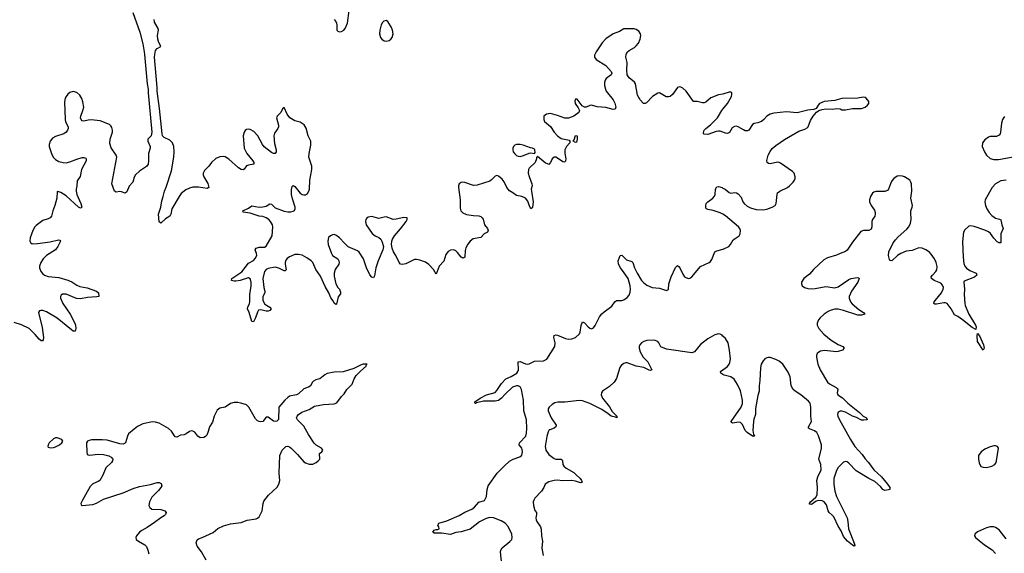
# Model space of a CAD drawing. Header units: inches. Extents: x 1843750 to 1959452, y 907112 to 1016326.
# Tile 59 of 137: x 1892131 to 1903148, y 954414 to 960389. Entities that reach past the tile are written whole.
import ezdxf

# ---------------------------------------------------------------- set-up
doc = ezdxf.new("R2010")
doc.units = ezdxf.units.IN
doc.header["$MEASUREMENT"] = 0
for name, color, linetype in [('B8995', 7, 'Continuous'), ('B8996', 7, 'Continuous'), ('B9905', 7, 'Continuous')]:
    doc.layers.add(name, color=color, linetype=linetype)

msp = doc.modelspace()

# ---------------------------------------------------------------- linework, layer by layer
at = {"layer": 'B8995', "color": 6}
for points, elevation in [([(1893528, 960000), (1893557, 959670), (1893568, 959610), (1893567, 959570), (1893610, 959130), (1893602, 959090), (1893566, 959050), (1893566, 959030), (1893590, 958970), (1893590, 958950), (1893572, 958890), (1893573, 958807), (1893567, 958770), (1893550, 958746), (1893470, 958694), (1893427, 958650), (1893410, 958625), (1893395, 958570), (1893356, 958524), (1893330, 958460), (1893310, 958448), (1893270, 958463), (1893250, 958466), (1893210, 958458), (1893190, 958467), (1893160, 958550), (1893217, 958850), (1893210, 958872), (1893153, 958953), (1893141, 959001), (1893142, 959050), (1893168, 959130), (1893170, 959150), (1893162, 959182), (1893150, 959202), (1893134, 959214), (1893030, 959257), (1892930, 959267), (1892896, 959264), (1892850, 959253), (1892830, 959257), (1892817, 959270), (1892811, 959290), (1892814, 959310), (1892838, 959370), (1892847, 959410), (1892839, 959470), (1892827, 959507), (1892804, 959544), (1892770, 959575), (1892730, 959584), (1892690, 959573), (1892670, 959556), (1892650, 959530), (1892640, 959510), (1892632, 959470), (1892638, 959270), (1892645, 959245), (1892672, 959190), (1892673, 959170), (1892666, 959150), (1892652, 959130), (1892624, 959110), (1892530, 959080), (1892498, 959062), (1892470, 959030), (1892459, 958990), (1892460, 958970), (1892485, 958890), (1892506, 958850), (1892530, 958823), (1892570, 958802), (1892617, 958790), (1892650, 958787), (1892690, 958796), (1892770, 958828), (1892830, 958845), (1892850, 958846), (1892870, 958837), (1892875, 958830), (1892874, 958810), (1892824, 958710), (1892808, 958632), (1892775, 958585), (1892772, 958530), (1892762, 958490), (1892761, 958470), (1892769, 958430), (1892814, 958330), (1892826, 958290), (1892819, 958281), (1892810, 958279), (1892790, 958291), (1892650, 958416), (1892590, 958454), (1892570, 958463), (1892550, 958466), (1892545, 958390), (1892525, 958310), (1892502, 958250), (1892486, 958190), (1892470, 958170), (1892450, 958159), (1892390, 958139), (1892315, 958085), (1892302, 958070), (1892279, 958030), (1892248, 957948), (1892246, 957910), (1892250, 957893), (1892270, 957880), (1892330, 957883), (1892470, 957902), (1892565, 957925), (1892580, 957920), (1892587, 957910), (1892558, 957850), (1892530, 957812), (1892430, 957747), (1892394, 957710), (1892368, 957670), (1892354, 957630), (1892354, 957610), (1892369, 957570), (1892390, 957544), (1892410, 957529), (1892450, 957512), (1892570, 957503), (1892670, 957472), (1892714, 957454), (1892770, 957417), (1892802, 957402), (1892886, 957386), (1892990, 957348), (1893012, 957330), (1893018, 957290), (1892995, 957285), (1892890, 957279), (1892810, 957263), (1892768, 957268), (1892650, 957317), (1892610, 957315), (1892595, 957305), (1892587, 957290), (1892588, 957270), (1892614, 957210), (1892697, 957090), (1892748, 956990), (1892755, 956970), (1892759, 956930), (1892750, 956902), (1892730, 956903), (1892710, 956916), (1892550, 957046), (1892430, 957118), (1892390, 957131), (1892368, 957132), (1892352, 957128), (1892343, 957110), (1892381, 956941), (1892397, 956830), (1892394, 956806), (1892386, 956794), (1892370, 956794), (1892350, 956811), (1892305, 956865), (1892238, 956930), (1892150, 956974), (1892070, 956997)], 500), ([(1898568, 960000), (1898563, 959990), (1898563, 959970), (1898581, 959941), (1898690, 959876), (1898750, 959810), (1898756, 959790), (1898748, 959770), (1898695, 959730), (1898681, 959710), (1898675, 959685), (1898676, 959650), (1898685, 959610), (1898695, 959590), (1898770, 959493), (1898790, 959453), (1898802, 959410), (1898795, 959385), (1898770, 959382), (1898690, 959406), (1898594, 959414), (1898530, 959431), (1898510, 959427), (1898470, 959408), (1898450, 959411), (1898424, 959424), (1898370, 959497), (1898350, 959499), (1898344, 959476), (1898348, 959450), (1898381, 959401), (1898395, 959370), (1898389, 959350), (1898332, 959308), (1898270, 959287), (1898230, 959285), (1898150, 959316), (1898070, 959337), (1898027, 959330), (1897994, 959310), (1897994, 959270), (1898005, 959250), (1898070, 959191), (1898113, 959130), (1898148, 959090), (1898190, 959060), (1898265, 959045), (1898278, 959038), (1898288, 959030), (1898286, 959010), (1898251, 958970), (1898229, 958930), (1898230, 958890), (1898243, 958830), (1898240, 958810), (1898230, 958795), (1898210, 958797), (1898150, 958840), (1898130, 958848), (1898110, 958849), (1898088, 958832), (1898069, 958791), (1898050, 958768), (1898010, 958785), (1897925, 958855), (1897914, 958846), (1897914, 958830), (1897897, 958790), (1897832, 958728), (1897823, 958710), (1897821, 958670), (1897830, 958632), (1897862, 958550), (1897864, 958530), (1897855, 958490), (1897856, 958470), (1897877, 958350), (1897870, 958285), (1897863, 958277), (1897850, 958270), (1897830, 958311), (1897816, 958356), (1897791, 958390), (1897750, 958409), (1897690, 958419), (1897650, 958450), (1897611, 958471), (1897582, 958510), (1897550, 958575), (1897530, 958604), (1897490, 958636), (1897470, 958644), (1897450, 958636), (1897410, 958596), (1897390, 958582), (1897250, 958537), (1897210, 958533), (1897110, 958567), (1897090, 958570), (1897070, 958566), (1897050, 958550), (1897042, 958530), (1897041, 958510), (1897061, 958370), (1897058, 958278), (1897068, 958250), (1897090, 958227), (1897129, 958209), (1897210, 958197), (1897270, 958193), (1897290, 958184), (1897307, 958170), (1897316, 958156), (1897332, 958090), (1897366, 958050), (1897374, 958030), (1897365, 958010), (1897329, 957990), (1897289, 957951), (1897206, 957934), (1897170, 957910), (1897144, 957876), (1897124, 957836), (1897116, 957804), (1897110, 957730), (1897099, 957721), (1897090, 957718), (1897070, 957730), (1897030, 957783), (1897010, 957801), (1896990, 957810), (1896950, 957809), (1896926, 957794), (1896900, 957760), (1896875, 957685), (1896825, 957630), (1896790, 957538), (1896760, 957590), (1896710, 957646), (1896670, 957673), (1896610, 957698), (1896570, 957704), (1896550, 957702), (1896450, 957656), (1896410, 957647), (1896392, 957652), (1896377, 957670), (1896339, 957750), (1896314, 957790), (1896299, 957830), (1896293, 957873), (1896295, 957910), (1896302, 957930), (1896324, 957970), (1896392, 958048), (1896457, 958130), (1896468, 958150), (1896465, 958170), (1896430, 958173), (1896345, 958155), (1896310, 958152), (1896230, 958180), (1896210, 958179), (1896150, 958164), (1896070, 958186), (1896030, 958176), (1896014, 958166), (1896004, 958150), (1896000, 958130), (1896006, 958090), (1896075, 957995), (1896108, 957968), (1896149, 957949), (1896170, 957930), (1896182, 957910), (1896200, 957850), (1896196, 957810), (1896142, 957690), (1896114, 957610), (1896100, 957520), (1896090, 957497), (1896070, 957505), (1896050, 957533), (1896010, 957610), (1895979, 957710), (1895930, 957785), (1895910, 957799), (1895807, 957847), (1895765, 957885), (1895710, 957945), (1895670, 957977), (1895650, 957982), (1895630, 957980), (1895608, 957970), (1895588, 957950), (1895577, 957910), (1895583, 957870), (1895619, 957770), (1895632, 957750), (1895690, 957710), (1895701, 957690), (1895704, 957670), (1895700, 957650), (1895660, 957590), (1895648, 957550), (1895650, 957517), (1895670, 957430), (1895690, 957392), (1895711, 957370), (1895722, 957338), (1895719, 957321), (1895694, 957286), (1895675, 957205), (1895670, 957201), (1895650, 957215), (1895640, 957240), (1895613, 957273), (1895591, 957330), (1895550, 957402), (1895498, 957518), (1895445, 957590), (1895410, 957670), (1895393, 957690), (1895344, 957724), (1895290, 957752), (1895250, 957761), (1895210, 957759), (1895150, 957734), (1895125, 957715), (1895110, 957698), (1895100, 957670), (1895100, 957650), (1895112, 957588), (1895103, 957577), (1895090, 957576), (1895030, 957607), (1894990, 957616), (1894910, 957602), (1894889, 957591), (1894871, 957570), (1894852, 957490), (1894864, 957390), (1894874, 957350), (1894872, 957330), (1894852, 957290), (1894853, 957250), (1894869, 957209), (1894891, 957191), (1894931, 957171), (1894943, 957150), (1894930, 957132), (1894910, 957126), (1894890, 957126), (1894830, 957140), (1894804, 957136), (1894790, 957114), (1894770, 957052), (1894747, 957007), (1894730, 957011), (1894698, 957110), (1894680, 957150), (1894683, 957170), (1894701, 957210), (1894705, 957230), (1894707, 957310), (1894722, 957410), (1894722, 957450), (1894710, 957489), (1894690, 957497), (1894675, 957495), (1894598, 957470), (1894550, 957462), (1894530, 957462), (1894501, 957470), (1894505, 957490), (1894615, 957565), (1894690, 957662), (1894746, 957694), (1894767, 957713), (1894784, 957750), (1894782, 957770), (1894767, 957810), (1894775, 957830), (1894810, 957841), (1894870, 957840), (1894890, 957854), (1894957, 957970), (1894964, 958070), (1894959, 958090), (1894937, 958130), (1894920, 958150), (1894890, 958171), (1894850, 958185), (1894810, 958190), (1894710, 958224), (1894632, 958232), (1894627, 958250), (1894690, 958278), (1894730, 958303), (1894810, 958291), (1894850, 958293), (1894890, 958301), (1894930, 958326), (1894950, 958322), (1894990, 958283), (1895090, 958244), (1895130, 958237), (1895163, 958237), (1895190, 958243), (1895206, 958254), (1895215, 958270), (1895213, 958290), (1895182, 958382), (1895172, 958430), (1895171, 958489), (1895179, 958521), (1895190, 958532), (1895210, 958521), (1895270, 958445), (1895290, 958431), (1895310, 958426), (1895330, 958428), (1895350, 958443), (1895367, 958470), (1895373, 958490), (1895379, 958590), (1895401, 958710), (1895398, 958750), (1895366, 958850), (1895369, 958890), (1895390, 958984), (1895388, 959030), (1895360, 959090), (1895335, 959175), (1895314, 959210), (1895270, 959240), (1895210, 959256), (1895154, 959290), (1895124, 959330), (1895090, 959407), (1895070, 959389), (1895052, 959348), (1895012, 959310), (1895003, 959290), (1895028, 959208), (1895027, 959190), (1895019, 959170), (1894981, 959119), (1894973, 959090), (1894983, 959003), (1895001, 958930), (1894999, 958910), (1894990, 958891), (1894970, 958890), (1894950, 958902), (1894866, 958966), (1894848, 958990), (1894794, 959090), (1894750, 959137), (1894710, 959159), (1894690, 959163), (1894670, 959160), (1894653, 959147), (1894641, 959130), (1894630, 959090), (1894644, 958950), (1894671, 958890), (1894739, 958810), (1894750, 958790), (1894750, 958770), (1894690, 958761), (1894670, 958752), (1894644, 958716), (1894630, 958707), (1894610, 958712), (1894579, 958730), (1894470, 958827), (1894430, 958852), (1894410, 958856), (1894370, 958852), (1894327, 958833), (1894277, 958790), (1894249, 958750), (1894200, 958700), (1894185, 958670), (1894185, 958650), (1894193, 958630), (1894236, 958556), (1894246, 958510), (1894230, 958499), (1894130, 958514), (1894070, 958512), (1894030, 958503), (1893990, 958483), (1893939, 958441), (1893916, 958410), (1893834, 958270), (1893822, 958210), (1893811, 958190), (1893761, 958159), (1893710, 958112), (1893690, 958126), (1893685, 958210), (1893710, 958290), (1893721, 958359), (1893738, 958410), (1893751, 958469), (1893770, 958515), (1893830, 958697), (1893857, 958850), (1893861, 958910), (1893856, 958970), (1893840, 959010), (1893810, 959040), (1893746, 959070), (1893730, 959090), (1893725, 959110), (1893696, 959396), (1893669, 959590), (1893670, 959630), (1893638, 959970), (1893643, 960000)], 500), ([(1900000, 959555), (1899950, 959547), (1899866, 959514), (1899810, 959466), (1899790, 959459), (1899770, 959459), (1899710, 959472), (1899670, 959473), (1899587, 959590), (1899550, 959622), (1899530, 959633), (1899510, 959636), (1899490, 959628), (1899437, 959550), (1899410, 959530), (1899390, 959523), (1899364, 959524), (1899290, 959570), (1899270, 959567), (1899210, 959529), (1899143, 959457), (1899130, 959449), (1899110, 959452), (1899075, 959490), (1899044, 959544), (1899020, 959670), (1899011, 959690), (1898950, 959737), (1898930, 959770), (1898923, 959823), (1898929, 959910), (1898914, 959970), (1898917, 960000)], 500), ([(1900000, 959128), (1899970, 959140), (1899950, 959142), (1899923, 959137), (1899830, 959104), (1899790, 959105), (1899782, 959110), (1899782, 959122), (1899790, 959150), (1899810, 959172), (1899859, 959210), (1899938, 959290), (1899987, 959370), (1900000, 959386)], 500), ([(1900000, 958210), (1899970, 958227), (1899890, 958253), (1899830, 958262), (1899816, 958270), (1899810, 958279), (1899807, 958310), (1899811, 958330), (1899831, 958350), (1899888, 958392), (1899907, 958413), (1899914, 958430), (1899918, 958490), (1899930, 958519), (1899950, 958520), (1899990, 958508), (1900000, 958503)], 500), ([(1897527, 954290), (1897509, 954430), (1897513, 954450), (1897530, 954475), (1897615, 954545), (1897639, 954570), (1897643, 954590), (1897636, 954630), (1897596, 954716), (1897564, 954750), (1897519, 954779), (1897432, 954812), (1897390, 954814), (1897350, 954803), (1897274, 954766), (1897170, 954686), (1897070, 954653), (1897010, 954647), (1896950, 954624), (1896850, 954639), (1896770, 954641), (1896752, 954650), (1896770, 954673), (1896790, 954680), (1896810, 954680), (1896825, 954690), (1896822, 954710), (1896809, 954730), (1896821, 954750), (1896910, 954778), (1897050, 954836), (1897110, 954876), (1897190, 954910), (1897221, 954930), (1897270, 954988), (1897333, 955007), (1897354, 955050), (1897361, 955130), (1897372, 955170), (1897474, 955310), (1897551, 955390), (1897613, 955447), (1897651, 955470), (1897727, 955493), (1897750, 955512), (1897757, 955550), (1897755, 955575), (1897750, 955592), (1897718, 955630), (1897723, 955650), (1897795, 955725), (1897802, 955758), (1897804, 955810), (1897800, 955910), (1897773, 956010), (1897769, 956130), (1897744, 956250), (1897730, 956279), (1897710, 956289), (1897690, 956289), (1897646, 956274), (1897563, 956197), (1897523, 956150), (1897490, 956125), (1897450, 956118), (1897322, 956118), (1897242, 956098), (1897230, 956090), (1897226, 956090), (1897225, 956110), (1897283, 956150), (1897354, 956190), (1897450, 956216), (1897470, 956236), (1897523, 956317), (1897570, 956368), (1897630, 956394), (1897692, 956430), (1897706, 956450), (1897711, 956469), (1897710, 956557), (1897730, 956562), (1897790, 956536), (1897810, 956532), (1897830, 956537), (1897890, 956564), (1897991, 956569), (1898030, 956587), (1898119, 956730), (1898124, 956770), (1898109, 956830), (1898110, 956852), (1898130, 956862), (1898150, 956858), (1898239, 956819), (1898270, 956813), (1898310, 956817), (1898350, 956831), (1898393, 956870), (1898402, 956890), (1898414, 956966), (1898430, 957004), (1898450, 956996), (1898490, 956951), (1898510, 956936), (1898530, 956928), (1898550, 956937), (1898570, 956963), (1898620, 957060), (1898645, 957095), (1898670, 957119), (1898758, 957182), (1898792, 957230), (1898810, 957245), (1898870, 957245), (1898890, 957251), (1898930, 957279), (1898950, 957306), (1898962, 957338), (1898966, 957370), (1898963, 957410), (1898940, 957490), (1898896, 957556), (1898852, 957610), (1898833, 957650), (1898828, 957690), (1898850, 957747), (1898870, 957751), (1898920, 957700), (1898980, 957680), (1898990, 957670), (1899011, 957610), (1899039, 957550), (1899089, 957469), (1899110, 957446), (1899150, 957418), (1899208, 957392), (1899290, 957381), (1899370, 957357), (1899390, 957368), (1899396, 957430), (1899420, 957510), (1899470, 957614), (1899490, 957635), (1899510, 957622), (1899518, 957610), (1899550, 957538), (1899570, 957509), (1899610, 957492), (1899630, 957495), (1899650, 957509), (1899750, 957625), (1899847, 957670), (1899860, 957680), (1899876, 957704), (1899910, 957790), (1899930, 957802), (1900000, 957819)], 500), ([(1900000, 956847), (1899990, 956857), (1899967, 956867), (1899950, 956870), (1899910, 956859), (1899830, 956815), (1899750, 956752), (1899680, 956670), (1899650, 956659), (1899370, 956699), (1899306, 956726), (1899283, 956770), (1899270, 956785), (1899230, 956799), (1899150, 956796), (1899114, 956786), (1899087, 956770), (1899070, 956750), (1899064, 956730), (1899063, 956710), (1899074, 956670), (1899107, 956610), (1899159, 956559), (1899203, 956470), (1899190, 956461), (1899175, 956465), (1899114, 956494), (1899028, 956510), (1898930, 956546), (1898910, 956545), (1898890, 956538), (1898862, 956518), (1898845, 956495), (1898810, 956372), (1898782, 956330), (1898730, 956281), (1898652, 956230), (1898640, 956210), (1898638, 956190), (1898654, 956150), (1898730, 956055), (1898762, 956002), (1898812, 955950), (1898811, 955930), (1898798, 955938), (1898750, 955949), (1898717, 955977), (1898643, 956023), (1898510, 956091), (1898430, 956122), (1898390, 956124), (1898230, 956105), (1898152, 956108), (1898120, 956100), (1898090, 956082), (1898056, 956050), (1898046, 956030), (1898046, 956010), (1898079, 955930), (1898134, 955850), (1898129, 955830), (1898110, 955814), (1898064, 955796), (1898052, 955788), (1898045, 955775), (1898030, 955723), (1898012, 955610), (1898017, 955570), (1898050, 955521), (1898110, 955475), (1898130, 955469), (1898189, 955469), (1898200, 955460), (1898206, 955450), (1898209, 955410), (1898220, 955390), (1898246, 955366), (1898330, 955319), (1898350, 955302), (1898404, 955250), (1898418, 955230), (1898423, 955210), (1898410, 955203), (1898394, 955206), (1898350, 955222), (1898310, 955230), (1898205, 955225), (1898147, 955233), (1898110, 955230), (1898050, 955214), (1898012, 955188), (1897995, 955150), (1897971, 955109), (1897896, 955030), (1897883, 955010), (1897875, 954990), (1897879, 954950), (1897895, 954895), (1897914, 954870), (1897915, 954850), (1897906, 954810), (1897910, 954790), (1897917, 954770), (1897958, 954710), (1897965, 954685), (1897968, 954610), (1897979, 954550), (1897975, 954470), (1897988, 954390)], 500), ([(1894217, 954337), (1894167, 954430), (1894115, 954495), (1894106, 954530), (1894116, 954564), (1894130, 954578), (1894172, 954592), (1894294, 954646), (1894349, 954691), (1894410, 954721), (1894490, 954746), (1894610, 954759), (1894675, 954785), (1894778, 954802), (1894793, 954807), (1894810, 954822), (1894843, 954890), (1894854, 954970), (1894862, 954998), (1894915, 955065), (1895010, 955156), (1895032, 955188), (1895042, 955230), (1895035, 955310), (1895043, 955510), (1895067, 955570), (1895110, 955609), (1895130, 955615), (1895150, 955608), (1895170, 955593), (1895241, 955521), (1895310, 955439), (1895330, 955426), (1895370, 955413), (1895410, 955412), (1895449, 955430), (1895471, 955449), (1895490, 955470), (1895487, 955530), (1895510, 955551), (1895521, 955570), (1895518, 955578), (1895509, 955590), (1895450, 955626), (1895427, 955647), (1895364, 955744), (1895310, 955839), (1895238, 955910), (1895230, 955930), (1895234, 955950), (1895252, 955970), (1895286, 955994), (1895370, 956026), (1895430, 956063), (1895530, 956082), (1895650, 956086), (1895680, 956100), (1895730, 956170), (1895760, 956200), (1895790, 956250), (1895850, 956307), (1895872, 956368), (1895896, 956404), (1895945, 956455), (1896009, 956510), (1896013, 956527), (1896018, 956530), (1895974, 956530), (1895950, 956525), (1895870, 956482), (1895750, 956446), (1895650, 956444), (1895570, 956427), (1895546, 956414), (1895490, 956368), (1895445, 956355), (1895419, 956341), (1895408, 956332), (1895384, 956290), (1895370, 956277), (1895310, 956256), (1895250, 956199), (1895230, 956190), (1895150, 956172), (1895130, 956160), (1895097, 956130), (1895030, 956052), (1895027, 955913), (1895007, 955893), (1894990, 955889), (1894970, 955893), (1894910, 955938), (1894902, 955938), (1894890, 955938), (1894850, 955890), (1894830, 955885), (1894810, 955889), (1894790, 955899), (1894770, 955921), (1894695, 956050), (1894670, 956076), (1894604, 956096), (1894570, 956102), (1894530, 956102), (1894490, 956090), (1894431, 956049), (1894370, 956038), (1894342, 956018), (1894306, 955950), (1894290, 955884), (1894255, 955830), (1894241, 955779), (1894223, 955737), (1894210, 955722), (1894190, 955710), (1894150, 955707), (1894125, 955725), (1894090, 955771), (1894070, 955782), (1894050, 955784), (1894030, 955779), (1893992, 955750), (1893970, 955739), (1893930, 955738), (1893890, 955713), (1893870, 955717), (1893830, 955782), (1893797, 955810), (1893693, 955870), (1893650, 955882), (1893615, 955885), (1893510, 955863), (1893450, 955833), (1893410, 955804), (1893350, 955750), (1893336, 955724), (1893314, 955650), (1893290, 955637), (1893250, 955641), (1893110, 955680), (1893054, 955686), (1892935, 955685), (1892910, 955679), (1892890, 955670), (1892877, 955650), (1892883, 955543), (1892886, 955526), (1892897, 955517), (1892912, 955512), (1893010, 955524), (1893070, 955522), (1893130, 955506), (1893156, 955490), (1893173, 955470), (1893170, 955450), (1893157, 955430), (1893096, 955370), (1893062, 955290), (1893029, 955231), (1893010, 955217), (1892949, 955191), (1892918, 955162), (1892833, 955010), (1892815, 954970), (1892817, 954957), (1892830, 954950), (1892950, 954960), (1892990, 954976), (1893070, 955021), (1893289, 955090), (1893400, 955140), (1893470, 955161), (1893596, 955184), (1893670, 955206), (1893690, 955207), (1893714, 955194), (1893721, 955170), (1893711, 955150), (1893683, 955117), (1893610, 955044), (1893582, 954990), (1893575, 954950), (1893586, 954926), (1893608, 954910), (1893710, 954903), (1893756, 954890), (1893771, 954870), (1893764, 954850), (1893747, 954833), (1893710, 954812), (1893641, 954759), (1893558, 954702), (1893498, 954670), (1893473, 954650), (1893439, 954610), (1893431, 954590), (1893434, 954570), (1893459, 954550), (1893530, 954510), (1893550, 954490), (1893566, 954450), (1893574, 954410)], 600), ([(1900000, 956417), (1899976, 956430), (1899972, 956450), (1900000, 956470)], 500)]:
    msp.add_lwpolyline(points, dxfattribs=dict(at, elevation=elevation))
for points, elevation in [([(1898350, 959012), (1898325, 959030), (1898335, 959045), (1898350, 959092), (1898367, 959090), (1898370, 959050), (1898363, 959017)], 500), ([(1897730, 958990), (1897690, 958990), (1897670, 958982), (1897657, 958970), (1897648, 958950), (1897648, 958930), (1897654, 958910), (1897670, 958885), (1897690, 958869), (1897710, 958861), (1897730, 958858), (1897770, 958868), (1897830, 958896), (1897850, 958899), (1897890, 958891), (1897898, 958902), (1897896, 958930), (1897890, 958939), (1897870, 958949), (1897848, 958952), (1897763, 958983)], 500), ([(1892550, 955706), (1892530, 955706), (1892510, 955697), (1892460, 955650), (1892448, 955630), (1892444, 955610), (1892450, 955604), (1892476, 955596), (1892510, 955599), (1892530, 955606), (1892577, 955630), (1892602, 955650), (1892613, 955670), (1892601, 955690)], 600)]:
    msp.add_lwpolyline(points, close=True, dxfattribs=dict(at, elevation=elevation))
at = {"layer": 'B8996', "color": 6, "elevation": 500}
for points in [[(1893397, 960470), (1893475, 960250), (1893510, 960118), (1893525, 960030), (1893528, 960000)], [(1893643, 960000), (1893650, 960045), (1893670, 960065), (1893709, 960090), (1893683, 960143), (1893675, 960170), (1893674, 960210), (1893684, 960270), (1893680, 960290), (1893640, 960360), (1893634, 960390)], [(1895650, 960392), (1895669, 960370), (1895677, 960350), (1895681, 960330), (1895681, 960270), (1895690, 960259), (1895710, 960251), (1895730, 960255), (1895756, 960270), (1895773, 960290), (1895800, 960350), (1895816, 960490)], [(1898917, 960000), (1898918, 960002), (1898932, 960028), (1898950, 960044), (1899010, 960078), (1899030, 960094), (1899054, 960126), (1899074, 960170), (1899080, 960210), (1899076, 960230), (1899059, 960259), (1899030, 960279), (1899005, 960285), (1898890, 960285), (1898842, 960258), (1898770, 960232), (1898690, 960175), (1898649, 960130), (1898581, 960030), (1898568, 960000)]]:
    msp.add_lwpolyline(points, dxfattribs=at)
msp.add_lwpolyline([(1896230, 960380), (1896207, 960373), (1896190, 960356), (1896175, 960330), (1896161, 960270), (1896158, 960230), (1896168, 960190), (1896182, 960170), (1896210, 960152), (1896230, 960148), (1896264, 960156), (1896285, 960170), (1896299, 960190), (1896308, 960230), (1896302, 960270), (1896290, 960302), (1896250, 960370)], close=True, dxfattribs=at)
at = {"layer": 'B9905', "color": 6}
for points, elevation in [([(1900000, 959386), (1900050, 959450), (1900095, 959530), (1900100, 959550), (1900098, 959570), (1900090, 959577), (1900070, 959577), (1900010, 959557), (1900000, 959555)], 500), ([(1900000, 958503), (1900024, 958490), (1900070, 958455), (1900090, 958448), (1900132, 958452), (1900150, 958449), (1900170, 958438), (1900203, 958403), (1900222, 958350), (1900236, 958330), (1900270, 958302), (1900310, 958281), (1900370, 958264), (1900450, 958259), (1900490, 958266), (1900552, 958290), (1900584, 958310), (1900597, 958330), (1900605, 958430), (1900612, 958450), (1900636, 958470), (1900722, 958510), (1900746, 958530), (1900786, 958570), (1900799, 958590), (1900807, 958610), (1900808, 958630), (1900795, 958670), (1900777, 958690), (1900644, 958784), (1900630, 958791), (1900610, 958792), (1900530, 958774), (1900510, 958777), (1900496, 958790), (1900492, 958812), (1900507, 958870), (1900527, 958913), (1900550, 958945), (1900590, 958980), (1900690, 959046), (1900850, 959139), (1900916, 959164), (1900941, 959179), (1900952, 959190), (1900981, 959259), (1901010, 959310), (1901047, 959353), (1901073, 959370), (1901110, 959384), (1901150, 959390), (1901230, 959386), (1901270, 959393), (1901310, 959389), (1901330, 959381), (1901370, 959379), (1901450, 959396), (1901550, 959395), (1901590, 959409), (1901618, 959430), (1901632, 959450), (1901631, 959471), (1901602, 959510), (1901590, 959519), (1901570, 959522), (1901510, 959510), (1901330, 959506), (1901250, 959482), (1901133, 959473), (1901082, 959450), (1901064, 959430), (1901044, 959396), (1901018, 959382), (1900950, 959375), (1900830, 959345), (1900710, 959357), (1900570, 959341), (1900529, 959331), (1900491, 959309), (1900458, 959270), (1900431, 959250), (1900390, 959235), (1900350, 959227), (1900330, 959215), (1900290, 959150), (1900276, 959144), (1900250, 959146), (1900230, 959154), (1900170, 959188), (1900150, 959195), (1900130, 959194), (1900102, 959178), (1900073, 959127), (1900050, 959115), (1900030, 959117), (1900000, 959128)], 500), ([(1903150, 959304), (1903128, 959270), (1903117, 959230), (1903107, 959130), (1903101, 959110), (1903090, 959095), (1903059, 959081), (1902990, 959080), (1902970, 959073), (1902930, 959044), (1902906, 959010), (1902902, 958970), (1902925, 958910), (1902948, 958870), (1902990, 958836), (1903030, 958824), (1903085, 958825), (1903270, 958855)], 500), ([(1903170, 958593), (1903110, 958583), (1903050, 958550), (1903011, 958509), (1902935, 958370), (1902931, 958350), (1902938, 958310), (1902953, 958270), (1902979, 958230), (1903010, 958196), (1903036, 958176), (1903050, 958168), (1903096, 958156), (1903110, 958147), (1903119, 958090), (1903137, 958050), (1903108, 957990), (1903110, 957890), (1903090, 957889), (1903070, 957901), (1903030, 957943), (1902994, 957994), (1902970, 958014), (1902930, 958033), (1902810, 958073), (1902770, 958080), (1902750, 958077), (1902706, 958034), (1902691, 958009), (1902682, 957902), (1902688, 957728), (1902697, 957657), (1902708, 957628), (1902725, 957605), (1902762, 957582), (1902832, 957552), (1902839, 957530), (1902814, 957506), (1902700, 957460), (1902696, 957450), (1902702, 957370), (1902699, 957310), (1902705, 957210), (1902710, 957190), (1902753, 957090), (1902824, 956970), (1902832, 956948), (1902830, 956919), (1902790, 956943), (1902682, 957030), (1902630, 957064), (1902590, 957083), (1902553, 957150), (1902510, 957210), (1902490, 957219), (1902470, 957220), (1902390, 957205), (1902370, 957205), (1902360, 957210), (1902365, 957230), (1902379, 957250), (1902446, 957330), (1902465, 957370), (1902467, 957390), (1902458, 957418), (1902438, 957438), (1902364, 957470), (1902332, 957490), (1902329, 957510), (1902343, 957530), (1902383, 957570), (1902393, 957587), (1902396, 957624), (1902385, 957670), (1902367, 957710), (1902330, 957765), (1902310, 957786), (1902270, 957812), (1902230, 957830), (1902190, 957833), (1902116, 957804), (1902050, 957796), (1901990, 957770), (1901953, 957747), (1901890, 957687), (1901870, 957693), (1901865, 957705), (1901854, 957750), (1901857, 957790), (1901906, 957890), (1901930, 957924), (1901962, 957958), (1902057, 958043), (1902079, 958070), (1902099, 958110), (1902105, 958150), (1902101, 958230), (1902104, 958250), (1902119, 958290), (1902121, 958310), (1902103, 958390), (1902113, 958470), (1902110, 958550), (1902104, 958570), (1902091, 958590), (1902030, 958630), (1902010, 958636), (1901970, 958641), (1901950, 958636), (1901911, 958609), (1901890, 958586), (1901873, 958550), (1901854, 958490), (1901843, 958477), (1901810, 958464), (1901710, 958466), (1901690, 958459), (1901674, 958446), (1901650, 958410), (1901638, 958370), (1901639, 958350), (1901658, 958310), (1901695, 958255), (1901703, 958230), (1901703, 958210), (1901698, 958190), (1901672, 958150), (1901665, 958130), (1901666, 958070), (1901657, 958043), (1901632, 958030), (1901571, 958029), (1901543, 958017), (1901450, 957899), (1901390, 957807), (1901370, 957793), (1901310, 957772), (1901270, 957751), (1901170, 957722), (1901130, 957699), (1901014, 957590), (1900970, 957541), (1900905, 957490), (1900879, 957450), (1900878, 957430), (1900888, 957408), (1900912, 957390), (1900950, 957380), (1900990, 957376), (1901030, 957378), (1901150, 957401), (1901250, 957388), (1901290, 957399), (1901410, 957478), (1901436, 957490), (1901503, 957503), (1901518, 957498), (1901525, 957490), (1901511, 957450), (1901438, 957350), (1901412, 957290), (1901411, 957270), (1901428, 957230), (1901447, 957207), (1901522, 957142), (1901573, 957110), (1901586, 957090), (1901550, 957079), (1901510, 957080), (1901350, 957133), (1901290, 957146), (1901253, 957147), (1901210, 957136), (1901178, 957122), (1901132, 957090), (1901086, 957050), (1901070, 957030), (1901055, 956990), (1901055, 956970), (1901074, 956930), (1901128, 956868), (1901210, 956799), (1901290, 956751), (1901340, 956730), (1901357, 956710), (1901336, 956690), (1901290, 956672), (1901270, 956669), (1901137, 956683), (1901090, 956679), (1901072, 956668), (1901056, 956650), (1901047, 956630), (1901046, 956610), (1901063, 956530), (1901089, 956469), (1901171, 956331), (1901191, 956311), (1901266, 956270), (1901279, 956259), (1901284, 956250), (1901277, 956210), (1901286, 956190), (1901336, 956156), (1901396, 956096), (1901529, 955990), (1901569, 955949), (1901605, 955930), (1901613, 955910), (1901576, 955904), (1901550, 955906), (1901495, 955935), (1901450, 955951), (1901370, 955996), (1901330, 956006), (1901310, 956005), (1901290, 955996), (1901280, 955970), (1901284, 955950), (1901303, 955910), (1901427, 955687), (1901475, 955610), (1901559, 955519), (1901590, 955473), (1901630, 955430), (1901689, 955349), (1901775, 955270), (1901841, 955190), (1901868, 955150), (1901868, 955130), (1901854, 955126), (1901810, 955118), (1901790, 955129), (1901763, 955163), (1901698, 955218), (1901634, 955250), (1901490, 955336), (1901410, 955425), (1901390, 955440), (1901370, 955443), (1901350, 955434), (1901310, 955398), (1901286, 955370), (1901266, 955330), (1901242, 955250), (1901240, 955190), (1901250, 955110), (1901270, 955050), (1901350, 954894), (1901388, 954810), (1901397, 954770), (1901403, 954690), (1901470, 954528), (1901476, 954504), (1901470, 954495), (1901450, 954504), (1901395, 954550), (1901350, 954603), (1901324, 954664), (1901290, 954718), (1901241, 954821), (1901223, 954843), (1901190, 954871), (1901176, 954890), (1901157, 954957), (1901131, 954991), (1901110, 955003), (1901070, 955005), (1901043, 954997), (1900990, 954960), (1900970, 954965), (1900968, 954970), (1900978, 954990), (1901039, 955041), (1901053, 955067), (1901059, 955150), (1901052, 955230), (1901063, 955270), (1901099, 955350), (1901095, 955410), (1901073, 955470), (1901102, 955590), (1901103, 955630), (1901068, 955730), (1901050, 955766), (1901026, 955786), (1900967, 955807), (1900957, 955817), (1900956, 955830), (1900990, 955890), (1900985, 955950), (1900985, 956050), (1900975, 956095), (1900957, 956117), (1900870, 956190), (1900808, 956228), (1900784, 956250), (1900764, 956290), (1900752, 956390), (1900730, 956441), (1900670, 956531), (1900630, 956564), (1900590, 956584), (1900530, 956605), (1900510, 956608), (1900490, 956604), (1900470, 956590), (1900451, 956570), (1900429, 956531), (1900421, 956490), (1900413, 956350), (1900404, 956290), (1900406, 956230), (1900390, 956180), (1900365, 956035), (1900364, 955970), (1900344, 955916), (1900340, 955890), (1900335, 955790), (1900343, 955743), (1900352, 955730), (1900350, 955721), (1900346, 955726), (1900330, 955725), (1900270, 955768), (1900250, 955790), (1900217, 955857), (1900197, 955877), (1900170, 955881), (1900112, 955872), (1900097, 955877), (1900093, 955890), (1900205, 956050), (1900219, 956090), (1900219, 956130), (1900195, 956235), (1900163, 956303), (1900125, 956365), (1900090, 956389), (1900012, 956410), (1900000, 956417)], 500), ([(1900000, 957819), (1900001, 957819), (1900064, 957850), (1900084, 957870), (1900116, 957924), (1900180, 957970), (1900193, 957990), (1900195, 958030), (1900189, 958050), (1900174, 958070), (1900030, 958193), (1900000, 958210)], 500), ([(1900000, 956470), (1900050, 956506), (1900070, 956530), (1900078, 956550), (1900083, 956590), (1900072, 956690), (1900057, 956770), (1900030, 956818), (1900000, 956847)], 500), ([(1903170, 954578), (1903090, 954677), (1903050, 954704), (1903030, 954712), (1902990, 954712), (1902950, 954699), (1902847, 954653), (1902819, 954630), (1902816, 954610), (1902826, 954590), (1902927, 954510), (1903013, 954453), (1903051, 954411)], 600)]:
    msp.add_lwpolyline(points, dxfattribs=dict(at, elevation=elevation))
for points, elevation in [([(1902910, 956687), (1902850, 956785), (1902843, 956850), (1902850, 956875), (1902872, 956850), (1902914, 956750), (1902922, 956710)], 500), ([(1903030, 955619), (1902990, 955608), (1902930, 955580), (1902889, 955550), (1902861, 955510), (1902860, 955470), (1902868, 955428), (1902887, 955387), (1902910, 955377), (1902950, 955375), (1903010, 955388), (1903044, 955410), (1903056, 955430), (1903060, 955450), (1903083, 955590), (1903072, 955610), (1903050, 955618)], 600)]:
    msp.add_lwpolyline(points, close=True, dxfattribs=dict(at, elevation=elevation))

doc.saveas('drawing.dxf')
